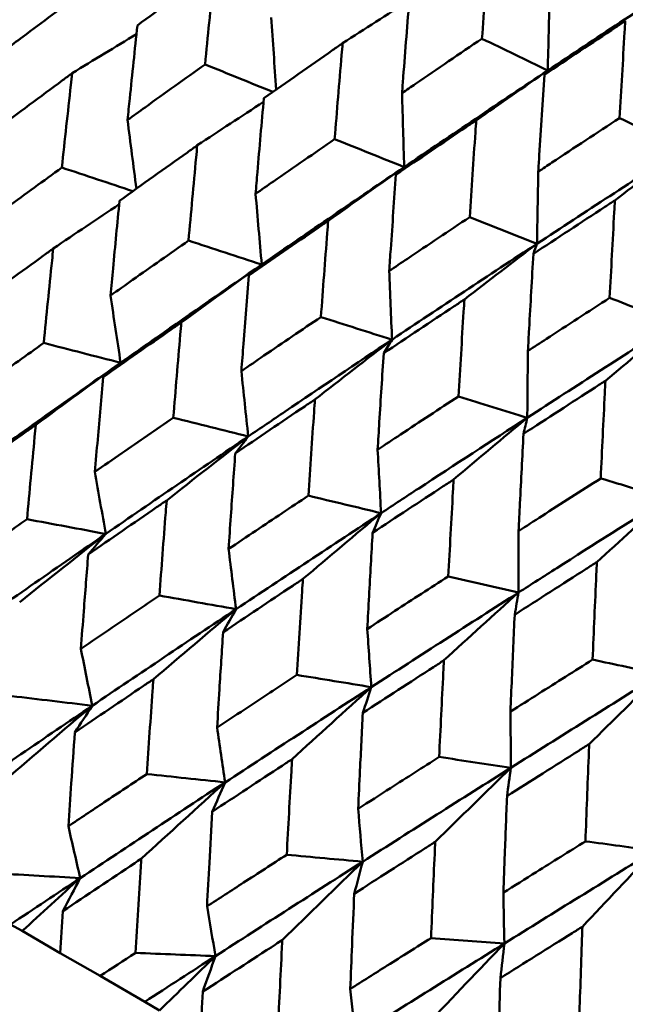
# Model space of a CAD drawing. Header units: millimetres. Extents: x 626 to 2725, y 57 to 2097.
# Tile 114 of 133: x 963.05 to 967.21, y 270.15 to 276.92. Entities that reach past the tile are written whole.
import ezdxf

# ---------------------------------------------------------------- set-up
doc = ezdxf.new("R2010")
doc.units = ezdxf.units.MM
doc.header["$LTSCALE"] = 10
doc.layers.add('Widoczne (ISO)', color=7, linetype='Continuous', lineweight=50)

msp = doc.modelspace()

# ---------------------------------------------------------------- linework, layer by layer
at = {"layer": 'Widoczne (ISO)'}
for p, q in [((963.0623, 270.6523), (962.9835, 270.6979)), ((963.325, 270.5007), (963.0623, 270.6523)), ((963.325, 270.5007), (963.5987, 270.3427)), ((963.9059, 270.1653), (963.5987, 270.3427)), ((964.0079, 270.1064), (963.9059, 270.1653))]:
    msp.add_line(p, q, dxfattribs=at)
msp.add_circle((990.3219, 297.6753), 50, dxfattribs=at)
for points, knots in [([(966.224, 276.7914), (966.2381, 276.9868), (966.2524, 277.182), (966.269, 277.4027), (966.2709, 277.4284), (966.2729, 277.4541)], [0.00523804, 0.00523804, 0.00523804, 0.00523804, 0.06606705, 0.06606705, 0.07409033, 0.07409033, 0.07409033, 0.07409033]), ([(964.3854, 277.2683), (964.3637, 277.2526), (964.342, 277.2369), (964.1648, 277.1087), (964.0097, 276.996), (963.855, 276.883)], [0.06241522, 0.06241522, 0.06241522, 0.06241522, 0.0708546, 0.0708546, 0.13127416, 0.13127416, 0.13127416, 0.13127416]), ([(964.3201, 276.6145), (964.3388, 276.8059), (964.3579, 276.9971), (964.38, 277.2148), (964.3827, 277.2415), (964.3854, 277.2683)], [0.01044349, 0.01044349, 0.01044349, 0.01044349, 0.07085106, 0.07085106, 0.07930241, 0.07930241, 0.07930241, 0.07930241]), ([(962.9488, 276.7162), (962.9881, 276.7456), (963.0273, 276.775), (963.2007, 276.9049), (963.3352, 277.0052), (963.4701, 277.1052)], [0.04598621, 0.04598621, 0.04598621, 0.04598621, 0.06155279, 0.06155279, 0.11473062, 0.11473062, 0.11473062, 0.11473062]), ([(965.726, 277.0789), (965.7114, 276.8958), (965.697, 276.7124), (965.6802, 276.4919), (965.6773, 276.4548), (965.6745, 276.4178)], [0.00418374, 0.00418374, 0.00418374, 0.00418374, 0.06147247, 0.06147247, 0.07302352, 0.07302352, 0.07302352, 0.07302352]), ([(963.855, 276.883), (963.8371, 276.7154), (963.8196, 276.5477), (963.7973, 276.3306), (963.7922, 276.2814), (963.7872, 276.2321)], [0.00838421, 0.00838421, 0.00838421, 0.00838421, 0.06155515, 0.06155515, 0.07712864, 0.07712864, 0.07712864, 0.07712864]), ([(967.2094, 276.9134), (967.1878, 276.8991), (967.1662, 276.8848), (966.9803, 276.7618), (966.8165, 276.6529), (966.653, 276.5437)], [0.05804162, 0.05804162, 0.05804162, 0.05804162, 0.06605559, 0.06605559, 0.12689392, 0.12689392, 0.12689392, 0.12689392]), ([(967.1699, 276.2453), (967.1813, 276.4422), (967.1929, 276.639), (967.2063, 276.8616), (967.2079, 276.8875), (967.2094, 276.9134)], [0.00523804, 0.00523804, 0.00523804, 0.00523804, 0.06606705, 0.06606705, 0.07409033, 0.07409033, 0.07409033, 0.07409033]), ([(965.2657, 276.76), (965.2436, 276.7446), (965.2214, 276.7291), (965.0405, 276.6031), (964.8822, 276.4922), (964.7243, 276.3811)], [0.06241522, 0.06241522, 0.06241522, 0.06241522, 0.0708546, 0.0708546, 0.13127416, 0.13127416, 0.13127416, 0.13127416]), ([(965.2111, 276.1), (965.2268, 276.2933), (965.2427, 276.4863), (965.2612, 276.7061), (965.2635, 276.7331), (965.2657, 276.76)], [0.01044349, 0.01044349, 0.01044349, 0.01044349, 0.07085106, 0.07085106, 0.07930241, 0.07930241, 0.07930241, 0.07930241]), ([(965.6745, 276.4178), (965.7052, 276.4387), (965.7358, 276.4597), (965.9187, 276.5844), (966.0712, 276.688), (966.224, 276.7914)], [0.04993807, 0.04993807, 0.04993807, 0.04993807, 0.0614821, 0.0614821, 0.11877783, 0.11877783, 0.11877783, 0.11877783]), ([(963.7872, 276.2321), (963.8273, 276.2611), (963.8675, 276.29), (964.0448, 276.4176), (964.1823, 276.5161), (964.3201, 276.6145)], [0.04598621, 0.04598621, 0.04598621, 0.04598621, 0.06155279, 0.06155279, 0.11473062, 0.11473062, 0.11473062, 0.11473062]), ([(963.407, 276.5542), (963.3848, 276.5378), (963.3626, 276.5214), (963.1877, 276.3922), (963.0354, 276.2792), (962.8836, 276.1659)], [0.06686277, 0.06686277, 0.06686277, 0.06686277, 0.07557848, 0.07557848, 0.13558897, 0.13558897, 0.13558897, 0.13558897]), ([(963.3356, 275.9049), (963.3559, 276.0941), (963.3766, 276.2831), (963.4008, 276.4993), (963.4039, 276.5267), (963.407, 276.5542)], [0.01556037, 0.01556037, 0.01556037, 0.01556037, 0.07555527, 0.07555527, 0.08428623, 0.08428623, 0.08428623, 0.08428623]), ([(966.653, 276.5437), (966.6411, 276.359), (966.6294, 276.1741), (966.6157, 275.9517), (966.6134, 275.9144), (966.6111, 275.8771)], [0.00418374, 0.00418374, 0.00418374, 0.00418374, 0.06147247, 0.06147247, 0.07302352, 0.07302352, 0.07302352, 0.07302352]), ([(964.7243, 276.3811), (964.7093, 276.2119), (964.6946, 276.0425), (964.6759, 275.8233), (964.6717, 275.7736), (964.6675, 275.7239)], [0.00838421, 0.00838421, 0.00838421, 0.00838421, 0.06155515, 0.06155515, 0.07712864, 0.07712864, 0.07712864, 0.07712864]), ([(966.1845, 276.2296), (966.1619, 276.2144), (966.1393, 276.1992), (965.9551, 276.075), (965.7938, 275.9659), (965.6329, 275.8565)], [0.06241522, 0.06241522, 0.06241522, 0.06241522, 0.0708546, 0.0708546, 0.13127416, 0.13127416, 0.13127416, 0.13127416]), ([(966.1396, 275.564), (966.1524, 275.7588), (966.1655, 275.9535), (966.1807, 276.1752), (966.1826, 276.2024), (966.1845, 276.2296)], [0.01044349, 0.01044349, 0.01044349, 0.01044349, 0.07085106, 0.07085106, 0.07930241, 0.07930241, 0.07930241, 0.07930241]), ([(966.6111, 275.8771), (966.6423, 275.8977), (966.6735, 275.9183), (966.8594, 276.0412), (967.0145, 276.1433), (967.1699, 276.2453)], [0.04993807, 0.04993807, 0.04993807, 0.04993807, 0.0614821, 0.0614821, 0.11877783, 0.11877783, 0.11877783, 0.11877783]), ([(964.2667, 276.0578), (964.2441, 276.0417), (964.2214, 276.0256), (964.0427, 275.8986), (963.8871, 275.7874), (963.7319, 275.6761)], [0.06686277, 0.06686277, 0.06686277, 0.06686277, 0.07557848, 0.07557848, 0.13558897, 0.13558897, 0.13558897, 0.13558897]), ([(964.2065, 275.4021), (964.2236, 275.5931), (964.2411, 275.784), (964.2615, 276.0023), (964.2641, 276.0301), (964.2667, 276.0578)], [0.01556037, 0.01556037, 0.01556037, 0.01556037, 0.07555527, 0.07555527, 0.08428623, 0.08428623, 0.08428623, 0.08428623]), ([(964.6675, 275.7239), (964.7085, 275.7523), (964.7494, 275.7808), (964.9304, 275.9063), (965.0706, 276.0033), (965.2111, 276.1)], [0.04598621, 0.04598621, 0.04598621, 0.04598621, 0.06155279, 0.06155279, 0.11473062, 0.11473062, 0.11473062, 0.11473062]), ([(962.8102, 275.5206), (962.8599, 275.5571), (962.9096, 275.5936), (963.0845, 275.7219), (963.2099, 275.8135), (963.3356, 275.9049)], [0.04208868, 0.04208868, 0.04208868, 0.04208868, 0.06158988, 0.06158988, 0.11059803, 0.11059803, 0.11059803, 0.11059803]), ([(965.6329, 275.8565), (965.6206, 275.6858), (965.6085, 275.5149), (965.5931, 275.2937), (965.5897, 275.2436), (965.5862, 275.1935)], [0.00838421, 0.00838421, 0.00838421, 0.00838421, 0.06155515, 0.06155515, 0.07712864, 0.07712864, 0.07712864, 0.07712864]), ([(963.7319, 275.6761), (963.7168, 275.5208), (963.7019, 275.3655), (963.6815, 275.1481), (963.6757, 275.0861), (963.67, 275.0242)], [0.01259731, 0.01259731, 0.01259731, 0.01259731, 0.06159863, 0.06159863, 0.08110666, 0.08110666, 0.08110666, 0.08110666]), ([(967.138, 275.6791), (967.115, 275.6641), (967.0921, 275.6491), (966.9049, 275.5267), (966.741, 275.4191), (966.5774, 275.3112)], [0.06241522, 0.06241522, 0.06241522, 0.06241522, 0.0708546, 0.0708546, 0.13127416, 0.13127416, 0.13127416, 0.13127416]), ([(967.1019, 275.0084), (967.1122, 275.2047), (967.1227, 275.4009), (967.1349, 275.6243), (967.1364, 275.6517), (967.138, 275.6791)], [0.01044349, 0.01044349, 0.01044349, 0.01044349, 0.07085106, 0.07085106, 0.07930241, 0.07930241, 0.07930241, 0.07930241]), ([(965.1667, 275.5382), (965.1436, 275.5224), (965.1205, 275.5065), (964.9384, 275.3815), (964.7797, 275.2721), (964.6214, 275.1625)], [0.06686277, 0.06686277, 0.06686277, 0.06686277, 0.07557848, 0.07557848, 0.13558897, 0.13558897, 0.13558897, 0.13558897]), ([(965.1167, 274.8766), (965.1309, 275.0693), (965.1454, 275.2619), (965.1624, 275.4822), (965.1645, 275.5102), (965.1667, 275.5382)], [0.01556037, 0.01556037, 0.01556037, 0.01556037, 0.07555527, 0.07555527, 0.08428623, 0.08428623, 0.08428623, 0.08428623]), ([(965.5862, 275.1935), (965.6279, 275.2215), (965.6696, 275.2495), (965.8538, 275.3731), (965.9966, 275.4686), (966.1396, 275.564)], [0.04598621, 0.04598621, 0.04598621, 0.04598621, 0.06155279, 0.06155279, 0.11473062, 0.11473062, 0.11473062, 0.11473062]), ([(963.67, 275.0242), (963.7207, 275.0601), (963.7716, 275.096), (963.9502, 275.2221), (964.0782, 275.3121), (964.2065, 275.4021)], [0.04208868, 0.04208868, 0.04208868, 0.04208868, 0.06158988, 0.06158988, 0.11059803, 0.11059803, 0.11059803, 0.11059803]), ([(963.2768, 275.3479), (963.2541, 275.3315), (963.2314, 275.3151), (963.0554, 275.1875), (962.9024, 275.076), (962.7497, 274.9642)], [0.07138254, 0.07138254, 0.07138254, 0.07138254, 0.08018544, 0.08018544, 0.13983561, 0.13983561, 0.13983561, 0.13983561]), ([(963.211, 274.6979), (963.2297, 274.8869), (963.2487, 275.0757), (963.271, 275.2922), (963.2739, 275.3201), (963.2768, 275.3479)], [0.02053386, 0.02053386, 0.02053386, 0.02053386, 0.08016461, 0.08016461, 0.08898694, 0.08898694, 0.08898694, 0.08898694]), ([(966.5774, 275.3112), (966.5674, 275.1391), (966.5576, 274.9669), (966.5453, 274.744), (966.5425, 274.6935), (966.5398, 274.643)], [0.00838421, 0.00838421, 0.00838421, 0.00838421, 0.06155515, 0.06155515, 0.07712864, 0.07712864, 0.07712864, 0.07712864]), ([(964.71, 275.2378), (964.4687, 275.0711), (964.2282, 274.9039), (963.9056, 274.6781), (963.8226, 274.6198), (963.7396, 274.5615)], [0.3692784, 0.3692784, 0.3692784, 0.3692784, 0.4608442, 0.4608442, 0.492629, 0.492629, 0.492629, 0.492629]), ([(964.6214, 275.1625), (964.6088, 275.0058), (964.5964, 274.849), (964.5795, 274.6296), (964.5747, 274.5671), (964.5699, 274.5046)], [0.01259731, 0.01259731, 0.01259731, 0.01259731, 0.06159863, 0.06159863, 0.08110666, 0.08110666, 0.08110666, 0.08110666]), ([(966.1033, 274.9975), (966.0798, 274.9819), (966.0563, 274.9662), (965.871, 274.843), (965.7095, 274.7353), (965.5484, 274.6273)], [0.06686277, 0.06686277, 0.06686277, 0.06686277, 0.07557848, 0.07557848, 0.13558897, 0.13558897, 0.13558897, 0.13558897]), ([(966.0625, 274.3305), (966.074, 274.5248), (966.0859, 274.7189), (966.0997, 274.941), (966.1015, 274.9693), (966.1033, 274.9975)], [0.01556037, 0.01556037, 0.01556037, 0.01556037, 0.07555527, 0.07555527, 0.08428623, 0.08428623, 0.08428623, 0.08428623]), ([(966.5398, 274.643), (966.5821, 274.6706), (966.6245, 274.6982), (966.8116, 274.8202), (966.9567, 274.9143), (967.1019, 275.0084)], [0.04598621, 0.04598621, 0.04598621, 0.04598621, 0.06155279, 0.06155279, 0.11473062, 0.11473062, 0.11473062, 0.11473062]), ([(964.157, 274.8397), (964.1339, 274.8236), (964.1108, 274.8074), (963.9312, 274.6818), (963.775, 274.5722), (963.6191, 274.4623)], [0.07138254, 0.07138254, 0.07138254, 0.07138254, 0.08018544, 0.08018544, 0.13983561, 0.13983561, 0.13983561, 0.13983561]), ([(964.1019, 274.1835), (964.1175, 274.3743), (964.1335, 274.5649), (964.1522, 274.7834), (964.1546, 274.8116), (964.157, 274.8397)], [0.02053386, 0.02053386, 0.02053386, 0.02053386, 0.08016461, 0.08016461, 0.08898694, 0.08898694, 0.08898694, 0.08898694]), ([(964.5699, 274.5046), (964.6217, 274.5399), (964.6735, 274.5753), (964.8555, 274.6994), (964.986, 274.788), (965.1167, 274.8766)], [0.04208868, 0.04208868, 0.04208868, 0.04208868, 0.06158988, 0.06158988, 0.11059803, 0.11059803, 0.11059803, 0.11059803]), ([(962.6828, 274.3191), (962.743, 274.3625), (962.8032, 274.4058), (962.9791, 274.5322), (963.0949, 274.6151), (963.211, 274.6979)], [0.03825175, 0.03825175, 0.03825175, 0.03825175, 0.06160817, 0.06160817, 0.10638617, 0.10638617, 0.10638617, 0.10638617]), ([(965.6058, 274.7206), (965.3601, 274.5564), (965.1152, 274.3918), (964.7864, 274.1696), (964.7018, 274.1122), (964.6172, 274.0548)], [0.3692784, 0.3692784, 0.3692784, 0.3692784, 0.4608442, 0.4608442, 0.492629, 0.492629, 0.492629, 0.492629]), ([(965.5484, 274.6273), (965.5381, 274.4693), (965.5281, 274.3111), (965.5143, 274.0899), (965.5104, 274.0269), (965.5065, 273.9638)], [0.01259731, 0.01259731, 0.01259731, 0.01259731, 0.06159863, 0.06159863, 0.08110666, 0.08110666, 0.08110666, 0.08110666]), ([(963.6191, 274.4623), (963.6065, 274.3198), (963.5941, 274.1772), (963.5756, 273.9599), (963.5693, 273.8854), (963.5631, 273.8109)], [0.01681985, 0.01681985, 0.01681985, 0.01681985, 0.06159108, 0.06159108, 0.08495433, 0.08495433, 0.08495433, 0.08495433]), ([(967.0728, 274.4377), (967.0489, 274.4223), (967.0251, 274.4069), (966.837, 274.2853), (966.6731, 274.179), (966.5094, 274.0725)], [0.06686277, 0.06686277, 0.06686277, 0.06686277, 0.07557848, 0.07557848, 0.13558897, 0.13558897, 0.13558897, 0.13558897]), ([(967.0402, 273.766), (967.0494, 273.9616), (967.0589, 274.1571), (967.0699, 274.3809), (967.0714, 274.4093), (967.0728, 274.4377)], [0.01556037, 0.01556037, 0.01556037, 0.01556037, 0.07555527, 0.07555527, 0.08428623, 0.08428623, 0.08428623, 0.08428623]), ([(965.0758, 274.3093), (965.0522, 274.2934), (965.0287, 274.2775), (964.8457, 274.1538), (964.6866, 274.0458), (964.5279, 273.9376)], [0.07138254, 0.07138254, 0.07138254, 0.07138254, 0.08018544, 0.08018544, 0.13983561, 0.13983561, 0.13983561, 0.13983561]), ([(965.0303, 273.6475), (965.0432, 273.8399), (965.0563, 274.0321), (965.0718, 274.2525), (965.0738, 274.2809), (965.0758, 274.3093)], [0.02053386, 0.02053386, 0.02053386, 0.02053386, 0.08016461, 0.08016461, 0.08898694, 0.08898694, 0.08898694, 0.08898694]), ([(965.5065, 273.9638), (965.5591, 273.9987), (965.6118, 274.0335), (965.797, 274.1558), (965.9296, 274.2432), (966.0625, 274.3305)], [0.04208868, 0.04208868, 0.04208868, 0.04208868, 0.06158988, 0.06158988, 0.11059803, 0.11059803, 0.11059803, 0.11059803]), ([(963.5631, 273.8109), (963.6245, 273.8536), (963.6859, 273.8962), (963.8654, 274.0205), (963.9836, 274.1021), (964.1019, 274.1835)], [0.03825175, 0.03825175, 0.03825175, 0.03825175, 0.06160817, 0.06160817, 0.10638617, 0.10638617, 0.10638617, 0.10638617]), ([(966.5356, 274.1838), (966.2859, 274.0219), (966.037, 273.8596), (965.7027, 273.6406), (965.6166, 273.5841), (965.5306, 273.5275)], [0.3692784, 0.3692784, 0.3692784, 0.3692784, 0.4608442, 0.4608442, 0.492629, 0.492629, 0.492629, 0.492629]), ([(963.1564, 274.1346), (963.1338, 274.1186), (963.1113, 274.1025), (962.9345, 273.9766), (962.7806, 273.8665), (962.6271, 273.7563)], [0.07597559, 0.07597559, 0.07597559, 0.07597559, 0.08464777, 0.08464777, 0.14401425, 0.14401425, 0.14401425, 0.14401425]), ([(963.0963, 273.4854), (963.1133, 273.6744), (963.1308, 273.8631), (963.1511, 274.0793), (963.1538, 274.107), (963.1564, 274.1346)], [0.02530969, 0.02530969, 0.02530969, 0.02530969, 0.08465152, 0.08465152, 0.09334823, 0.09334823, 0.09334823, 0.09334823]), ([(966.5094, 274.0725), (966.5012, 273.9133), (966.4932, 273.7539), (966.4822, 273.5311), (966.4791, 273.4676), (966.476, 273.4041)], [0.01259731, 0.01259731, 0.01259731, 0.01259731, 0.06159863, 0.06159863, 0.08110666, 0.08110666, 0.08110666, 0.08110666]), ([(964.5279, 273.9376), (964.5175, 273.7938), (964.5073, 273.65), (964.4921, 273.4308), (964.4869, 273.3557), (964.4818, 273.2805)], [0.01681985, 0.01681985, 0.01681985, 0.01681985, 0.06159108, 0.06159108, 0.08495433, 0.08495433, 0.08495433, 0.08495433]), ([(966.0293, 273.7588), (966.0053, 273.7431), (965.9814, 273.7274), (965.7955, 273.6054), (965.6338, 273.4989), (965.4724, 273.3923)], [0.07138254, 0.07138254, 0.07138254, 0.07138254, 0.08018544, 0.08018544, 0.13983561, 0.13983561, 0.13983561, 0.13983561]), ([(965.9925, 273.092), (966.0029, 273.2858), (966.0135, 273.4794), (966.026, 273.7015), (966.0276, 273.7302), (966.0293, 273.7588)], [0.02053386, 0.02053386, 0.02053386, 0.02053386, 0.08016461, 0.08016461, 0.08898694, 0.08898694, 0.08898694, 0.08898694]), ([(966.476, 273.4041), (966.5294, 273.4385), (966.5829, 273.4729), (966.7708, 273.5936), (966.9054, 273.6798), (967.0402, 273.766)], [0.04208868, 0.04208868, 0.04208868, 0.04208868, 0.06158988, 0.06158988, 0.11059803, 0.11059803, 0.11059803, 0.11059803]), ([(964.0563, 273.615), (964.0333, 273.5992), (964.0104, 273.5834), (963.8301, 273.4595), (963.6732, 273.3512), (963.5167, 273.2427)], [0.07597559, 0.07597559, 0.07597559, 0.07597559, 0.08464777, 0.08464777, 0.14401425, 0.14401425, 0.14401425, 0.14401425]), ([(964.0063, 272.96), (964.0205, 273.1506), (964.035, 273.3411), (964.052, 273.5592), (964.0541, 273.5871), (964.0563, 273.615)], [0.02530969, 0.02530969, 0.02530969, 0.02530969, 0.08465152, 0.08465152, 0.09334823, 0.09334823, 0.09334823, 0.09334823]), ([(964.4818, 273.2805), (964.5443, 273.3225), (964.6069, 273.3645), (964.7896, 273.4869), (964.9099, 273.5673), (965.0303, 273.6475)], [0.03825175, 0.03825175, 0.03825175, 0.03825175, 0.06160817, 0.06160817, 0.10638617, 0.10638617, 0.10638617, 0.10638617]), ([(967.4957, 273.6295), (967.2425, 273.4696), (966.9899, 273.3095), (966.6507, 273.0932), (966.5633, 273.0375), (966.476, 272.9817)], [0.3692784, 0.3692784, 0.3692784, 0.3692784, 0.4608442, 0.4608442, 0.492629, 0.492629, 0.492629, 0.492629]), ([(962.5665, 273.1129), (962.6371, 273.1627), (962.7077, 273.2125), (962.8842, 273.3367), (962.9902, 273.4111), (963.0963, 273.4854)], [0.03448054, 0.03448054, 0.03448054, 0.03448054, 0.06157222, 0.06157222, 0.10209717, 0.10209717, 0.10209717, 0.10209717]), ([(965.4724, 273.3923), (965.464, 273.2474), (965.4558, 273.1023), (965.4435, 272.8815), (965.4394, 272.8057), (965.4353, 272.73)], [0.01681985, 0.01681985, 0.01681985, 0.01681985, 0.06159108, 0.06159108, 0.08495433, 0.08495433, 0.08495433, 0.08495433]), ([(963.5167, 273.2427), (963.5063, 273.1131), (963.4962, 272.9835), (963.4796, 272.767), (963.473, 272.6802), (963.4665, 272.5933)], [0.02104899, 0.02104899, 0.02104899, 0.02104899, 0.0615671, 0.0615671, 0.08866561, 0.08866561, 0.08866561, 0.08866561]), ([(967.0138, 273.1904), (966.9896, 273.1749), (966.9653, 273.1594), (966.7768, 273.0389), (966.6128, 272.9337), (966.449, 272.8284)], [0.07138254, 0.07138254, 0.07138254, 0.07138254, 0.08018544, 0.08018544, 0.13983561, 0.13983561, 0.13983561, 0.13983561]), ([(966.9847, 272.5191), (966.9929, 272.7142), (967.0013, 272.9091), (967.0112, 273.1327), (967.0125, 273.1615), (967.0138, 273.1904)], [0.02053386, 0.02053386, 0.02053386, 0.02053386, 0.08016461, 0.08016461, 0.08898694, 0.08898694, 0.08898694, 0.08898694]), ([(964.9929, 273.0743), (964.9695, 273.0587), (964.9462, 273.0432), (964.7628, 272.921), (964.6032, 272.8143), (964.4438, 272.7074)], [0.07597559, 0.07597559, 0.07597559, 0.07597559, 0.08464777, 0.08464777, 0.14401425, 0.14401425, 0.14401425, 0.14401425]), ([(964.952, 272.4139), (964.9636, 272.6061), (964.9754, 272.7981), (964.9893, 273.0181), (964.9911, 273.0462), (964.9929, 273.0743)], [0.02530969, 0.02530969, 0.02530969, 0.02530969, 0.08465152, 0.08465152, 0.09334823, 0.09334823, 0.09334823, 0.09334823]), ([(965.4353, 272.73), (965.4988, 272.7714), (965.5624, 272.8128), (965.7481, 272.9335), (965.8702, 273.0128), (965.9925, 273.092)], [0.03825175, 0.03825175, 0.03825175, 0.03825175, 0.06160817, 0.06160817, 0.10638617, 0.10638617, 0.10638617, 0.10638617]), ([(963.4665, 272.5933), (963.5384, 272.6424), (963.6104, 272.6914), (963.7903, 272.8136), (963.8982, 272.8868), (964.0063, 272.96)], [0.03448054, 0.03448054, 0.03448054, 0.03448054, 0.06157222, 0.06157222, 0.10209717, 0.10209717, 0.10209717, 0.10209717]), ([(966.449, 272.8284), (966.4424, 272.6825), (966.4359, 272.5365), (966.4263, 272.3141), (966.423, 272.2378), (966.4198, 272.1615)], [0.01681985, 0.01681985, 0.01681985, 0.01681985, 0.06159108, 0.06159108, 0.08495433, 0.08495433, 0.08495433, 0.08495433]), ([(964.4438, 272.7074), (964.4354, 272.5767), (964.4272, 272.446), (964.4137, 272.2277), (964.4083, 272.1402), (964.403, 272.0526)], [0.02104899, 0.02104899, 0.02104899, 0.02104899, 0.0615671, 0.0615671, 0.08866561, 0.08866561, 0.08866561, 0.08866561]), ([(965.9624, 272.5145), (965.9387, 272.4992), (965.915, 272.4838), (965.7289, 272.3633), (965.5668, 272.258), (965.4049, 272.1525)], [0.07597559, 0.07597559, 0.07597559, 0.07597559, 0.08464777, 0.08464777, 0.14401425, 0.14401425, 0.14401425, 0.14401425]), ([(965.9297, 271.8495), (965.9389, 272.043), (965.9484, 272.2364), (965.9595, 272.4579), (965.961, 272.4862), (965.9624, 272.5145)], [0.02530969, 0.02530969, 0.02530969, 0.02530969, 0.08465152, 0.08465152, 0.09334823, 0.09334823, 0.09334823, 0.09334823]), ([(966.4198, 272.1615), (966.4843, 272.2025), (966.5487, 272.2434), (966.737, 272.3626), (966.8608, 272.4409), (966.9847, 272.5191)], [0.03825175, 0.03825175, 0.03825175, 0.03825175, 0.06160817, 0.06160817, 0.10638617, 0.10638617, 0.10638617, 0.10638617]), ([(964.403, 272.0526), (964.4762, 272.1009), (964.5494, 272.1492), (964.7324, 272.2697), (964.8421, 272.3419), (964.952, 272.4139)], [0.03448054, 0.03448054, 0.03448054, 0.03448054, 0.06157222, 0.06157222, 0.10209717, 0.10209717, 0.10209717, 0.10209717]), ([(963.9646, 272.3846), (963.9423, 272.3696), (963.92, 272.3545), (963.7397, 272.2325), (963.5819, 272.1254), (963.4245, 272.0182)], [0.0806421, 0.0806421, 0.0806421, 0.0806421, 0.08897282, 0.08897282, 0.14811965, 0.14811965, 0.14811965, 0.14811965]), ([(963.9196, 271.7323), (963.9324, 271.923), (963.9455, 272.1135), (963.9608, 272.3308), (963.9627, 272.3577), (963.9646, 272.3846)], [0.02983351, 0.02983351, 0.02983351, 0.02983351, 0.0889495, 0.0889495, 0.09731113, 0.09731113, 0.09731113, 0.09731113]), ([(965.4049, 272.1525), (965.3982, 272.0208), (965.3917, 271.8891), (965.3809, 271.6692), (965.3767, 271.581), (965.3725, 271.4928)], [0.02104899, 0.02104899, 0.02104899, 0.02104899, 0.0615671, 0.0615671, 0.08866561, 0.08866561, 0.08866561, 0.08866561]), ([(963.4245, 272.0182), (963.4163, 271.9019), (963.4082, 271.7855), (963.3934, 271.5702), (963.3868, 271.4714), (963.3802, 271.3725)], [0.02528165, 0.02528165, 0.02528165, 0.02528165, 0.06150593, 0.06150593, 0.09223152, 0.09223152, 0.09223152, 0.09223152]), ([(966.961, 271.938), (966.937, 271.9228), (966.9129, 271.9076), (966.7244, 271.7885), (966.5602, 271.6844), (966.3962, 271.5802)], [0.07597559, 0.07597559, 0.07597559, 0.07597559, 0.08464777, 0.08464777, 0.14401425, 0.14401425, 0.14401425, 0.14401425]), ([(966.9354, 271.2689), (966.9426, 271.4635), (966.95, 271.6581), (966.9588, 271.881), (966.9599, 271.9095), (966.961, 271.938)], [0.02530969, 0.02530969, 0.02530969, 0.02530969, 0.08465152, 0.08465152, 0.09334823, 0.09334823, 0.09334823, 0.09334823]), ([(965.3725, 271.4928), (965.4468, 271.5405), (965.5212, 271.5882), (965.7068, 271.7071), (965.8182, 271.7783), (965.9297, 271.8495)], [0.03448054, 0.03448054, 0.03448054, 0.03448054, 0.06157222, 0.06157222, 0.10209717, 0.10209717, 0.10209717, 0.10209717]), ([(964.9181, 271.8341), (964.8954, 271.8193), (964.8728, 271.8044), (964.6896, 271.6841), (964.5292, 271.5785), (964.3692, 271.4728)], [0.0806421, 0.0806421, 0.0806421, 0.0806421, 0.08897282, 0.08897282, 0.14811965, 0.14811965, 0.14811965, 0.14811965]), ([(964.8817, 271.1768), (964.892, 271.369), (964.9026, 271.5609), (964.915, 271.7799), (964.9165, 271.807), (964.9181, 271.8341)], [0.02983351, 0.02983351, 0.02983351, 0.02983351, 0.0889495, 0.0889495, 0.09731113, 0.09731113, 0.09731113, 0.09731113]), ([(963.3802, 271.3725), (963.4625, 271.4276), (963.545, 271.4827), (963.7247, 271.6026), (963.8221, 271.6675), (963.9196, 271.7323)], [0.03078053, 0.03078053, 0.03078053, 0.03078053, 0.06149921, 0.06149921, 0.09773041, 0.09773041, 0.09773041, 0.09773041]), ([(966.3962, 271.5802), (966.391, 271.4477), (966.3859, 271.3151), (966.3776, 271.0938), (966.3743, 271.0051), (966.3711, 270.9163)], [0.02104899, 0.02104899, 0.02104899, 0.02104899, 0.0615671, 0.0615671, 0.08866561, 0.08866561, 0.08866561, 0.08866561]), ([(964.3692, 271.4728), (964.3626, 271.3555), (964.3561, 271.2382), (964.3443, 271.0213), (964.3389, 270.9216), (964.3337, 270.822)], [0.02528165, 0.02528165, 0.02528165, 0.02528165, 0.06150593, 0.06150593, 0.09223152, 0.09223152, 0.09223152, 0.09223152]), ([(965.9026, 271.2657), (965.8797, 271.251), (965.8567, 271.2364), (965.6709, 271.1176), (965.5083, 271.0133), (965.3459, 270.9089)], [0.0806421, 0.0806421, 0.0806421, 0.0806421, 0.08897282, 0.08897282, 0.14811965, 0.14811965, 0.14811965, 0.14811965]), ([(965.8738, 270.6041), (965.882, 270.7974), (965.8903, 270.9907), (965.9002, 271.2111), (965.9014, 271.2384), (965.9026, 271.2657)], [0.02983351, 0.02983351, 0.02983351, 0.02983351, 0.0889495, 0.0889495, 0.09731113, 0.09731113, 0.09731113, 0.09731113]), ([(966.3711, 270.9163), (966.4464, 270.9634), (966.5217, 271.0106), (966.7097, 271.1281), (966.8225, 271.1985), (966.9354, 271.2689)], [0.03448054, 0.03448054, 0.03448054, 0.03448054, 0.06157222, 0.06157222, 0.10209717, 0.10209717, 0.10209717, 0.10209717]), ([(964.3337, 270.822), (964.4174, 270.8763), (964.5011, 270.9306), (964.6838, 271.0489), (964.7827, 271.1129), (964.8817, 271.1768)], [0.03078053, 0.03078053, 0.03078053, 0.03078053, 0.06149921, 0.06149921, 0.09773041, 0.09773041, 0.09773041, 0.09773041]), ([(963.8817, 271.1496), (963.8666, 271.1396), (963.8515, 271.1295), (963.6716, 271.0098), (963.507, 270.8999), (963.3427, 270.7898)], [0.0853813, 0.0853813, 0.0853813, 0.0853813, 0.09097809, 0.09097809, 0.15214536, 0.15214536, 0.15214536, 0.15214536]), ([(963.8419, 270.5017), (963.8537, 270.6996), (963.8658, 270.8974), (963.8794, 271.1132), (963.8805, 271.1314), (963.8817, 271.1496)], [0.0297954, 0.0297954, 0.0297954, 0.0297954, 0.09092493, 0.09092493, 0.09655955, 0.09655955, 0.09655955, 0.09655955]), ([(965.3459, 270.9089), (965.3407, 270.7908), (965.3356, 270.6726), (965.3264, 270.4542), (965.3223, 270.3539), (965.3183, 270.2536)], [0.02528165, 0.02528165, 0.02528165, 0.02528165, 0.06150593, 0.06150593, 0.09223152, 0.09223152, 0.09223152, 0.09223152]), ([(963.3427, 270.7898), (963.3427, 270.7892), (963.3427, 270.7887), (963.3367, 270.6923), (963.3308, 270.5965), (963.325, 270.5007)], [0.02951568, 0.02951568, 0.02951568, 0.02951568, 0.02969929, 0.02969929, 0.05939589, 0.05939589, 0.05939589, 0.05939589]), ([(966.9143, 270.6816), (966.8911, 270.6671), (966.8679, 270.6526), (966.6798, 270.5351), (966.5152, 270.4319), (966.3508, 270.3287)], [0.0806421, 0.0806421, 0.0806421, 0.0806421, 0.08897282, 0.08897282, 0.14811965, 0.14811965, 0.14811965, 0.14811965]), ([(966.892, 270.0162), (966.8983, 270.2106), (966.9048, 270.405), (966.9124, 270.6267), (966.9133, 270.6541), (966.9143, 270.6816)], [0.02983351, 0.02983351, 0.02983351, 0.02983351, 0.0889495, 0.0889495, 0.09731113, 0.09731113, 0.09731113, 0.09731113]), ([(964.8512, 270.5899), (964.8359, 270.5799), (964.8206, 270.57), (964.6379, 270.4519), (964.4708, 270.3434), (964.304, 270.2349)], [0.0853813, 0.0853813, 0.0853813, 0.0853813, 0.09097809, 0.09097809, 0.15214536, 0.15214536, 0.15214536, 0.15214536]), ([(964.8194, 269.9373), (964.8287, 270.1366), (964.8384, 270.3358), (964.8493, 270.5532), (964.8503, 270.5715), (964.8512, 270.5899)], [0.0297954, 0.0297954, 0.0297954, 0.0297954, 0.09092493, 0.09092493, 0.09655955, 0.09655955, 0.09655955, 0.09655955]), ([(965.3183, 270.2536), (965.4031, 270.3072), (965.488, 270.3609), (965.6732, 270.4777), (965.7735, 270.5409), (965.8738, 270.6041)], [0.03078053, 0.03078053, 0.03078053, 0.03078053, 0.06149921, 0.06149921, 0.09773041, 0.09773041, 0.09773041, 0.09773041]), ([(963.5987, 270.3427), (963.6792, 270.3954), (963.7597, 270.448), (963.8409, 270.501), (963.8414, 270.5013), (963.8419, 270.5017)], [0, 0, 0, 0, 0.02969567, 0.02969567, 0.02988021, 0.02988021, 0.02988021, 0.02988021]), ([(966.3508, 270.3287), (966.3469, 270.2099), (966.343, 270.091), (966.3361, 269.8713), (966.333, 269.7704), (966.33, 269.6695)], [0.02528165, 0.02528165, 0.02528165, 0.02528165, 0.06150593, 0.06150593, 0.09223152, 0.09223152, 0.09223152, 0.09223152]), ([(964.304, 270.2349), (964.304, 270.2343), (964.3039, 270.2337), (964.2992, 270.1366), (964.2946, 270.0401), (964.29, 269.9435)], [0.02951568, 0.02951568, 0.02951568, 0.02951568, 0.02969929, 0.02969929, 0.05939589, 0.05939589, 0.05939589, 0.05939589])]:
    msp.add_open_spline(points, degree=3, knots=knots, dxfattribs=at)
for points in [[(967.6701, 277.2296), (967.3375, 277.0116), (967.0061, 276.7925), (966.6761, 276.5723)], [(966.6901, 277.1054), (966.6852, 276.9275), (966.6805, 276.7498), (966.6761, 276.5723)], [(965.2657, 276.76), (965.4185, 276.8583), (965.5712, 276.9561), (965.724, 277.0536)], [(964.7746, 276.9374), (964.7861, 276.7719), (964.7978, 276.6064), (964.8097, 276.4412)], [(963.407, 276.5542), (963.5541, 276.6442), (963.7014, 276.734), (963.8486, 276.8233)], [(966.6761, 276.5723), (966.5254, 276.6454), (966.3747, 276.7184), (966.224, 276.7914)], [(964.7867, 276.425), (964.6311, 276.4881), (964.4756, 276.5513), (964.3201, 276.6145)], [(966.6761, 276.5723), (966.3457, 276.3519), (966.0166, 276.1306), (965.6891, 275.9082)], [(966.1845, 276.2296), (966.3483, 276.3444), (966.5122, 276.4586), (966.6761, 276.5723)], [(966.6761, 276.5723), (966.6684, 276.5628), (966.6607, 276.5533), (966.653, 276.5437)], [(965.6745, 276.4178), (965.6792, 276.2478), (965.684, 276.0779), (965.6891, 275.9082)], [(964.2667, 276.0578), (964.4185, 276.1577), (964.5703, 276.2573), (964.7221, 276.3564)], [(963.7872, 276.2321), (963.8074, 276.0744), (963.8277, 275.9169), (963.8482, 275.7594)], [(967.6058, 276.0356), (967.4605, 276.1055), (967.3152, 276.1754), (967.1699, 276.2453)], [(965.6891, 275.9082), (965.5298, 275.9722), (965.3705, 276.0361), (965.2111, 276.1)], [(967.6058, 276.0356), (967.27, 275.8183), (966.9355, 275.6001), (966.6023, 275.381)], [(967.138, 275.6791), (967.2939, 275.7984), (967.4499, 275.9173), (967.6058, 276.0356)], [(963.8245, 275.7424), (963.6615, 275.7966), (963.4985, 275.8507), (963.3356, 275.9049)], [(965.6891, 275.9082), (965.3612, 275.6857), (965.0348, 275.4622), (964.71, 275.2378)], [(965.1667, 275.5382), (965.3408, 275.6621), (965.5149, 275.7855), (965.6891, 275.9082)], [(965.6891, 275.9082), (965.6704, 275.891), (965.6517, 275.8738), (965.6329, 275.8565)], [(966.6111, 275.8771), (966.608, 275.7116), (966.605, 275.5462), (966.6023, 275.381)], [(964.6675, 275.7239), (964.6815, 275.5617), (964.6957, 275.3997), (964.71, 275.2378)], [(963.2768, 275.3479), (963.4276, 275.4497), (963.5786, 275.551), (963.7296, 275.6519)], [(966.6023, 275.381), (966.4481, 275.442), (966.2939, 275.503), (966.1396, 275.564)], [(964.71, 275.2378), (964.5422, 275.2926), (964.3743, 275.3473), (964.2065, 275.4021)], [(966.6023, 275.381), (966.2688, 275.1617), (965.9366, 274.9415), (965.6058, 274.7206)], [(966.1033, 274.9975), (966.2696, 275.1259), (966.436, 275.2537), (966.6023, 275.381)], [(966.6023, 275.381), (966.594, 275.3577), (966.5857, 275.3345), (966.5774, 275.3112)], [(964.157, 274.8397), (964.3413, 274.973), (964.5256, 275.1057), (964.71, 275.2378)], [(964.71, 275.2378), (964.6804, 275.2127), (964.6509, 275.1876), (964.6214, 275.1625)], [(965.5862, 275.1935), (965.5926, 275.0357), (965.5991, 274.8781), (965.6058, 274.7206)], [(963.67, 275.0242), (963.693, 274.8698), (963.7163, 274.7156), (963.7396, 274.5615)], [(967.5476, 274.8352), (967.3991, 274.8929), (967.2505, 274.9507), (967.1019, 275.0084)], [(965.6058, 274.7206), (965.4428, 274.7726), (965.2797, 274.8246), (965.1167, 274.8766)], [(967.5476, 274.8352), (967.209, 274.6188), (966.8717, 274.4016), (966.5356, 274.1838)], [(967.0728, 274.4377), (967.2311, 274.5708), (967.3894, 274.7033), (967.5476, 274.8352)], [(963.7396, 274.5615), (963.5634, 274.607), (963.3872, 274.6525), (963.211, 274.6979)], [(965.0758, 274.3093), (965.2524, 274.447), (965.4291, 274.5841), (965.6058, 274.7206)], [(965.6058, 274.7206), (965.5867, 274.6895), (965.5676, 274.6584), (965.5484, 274.6273)], [(966.5398, 274.643), (966.5382, 274.4898), (966.5368, 274.3367), (966.5356, 274.1838)], [(963.7396, 274.5615), (963.4178, 274.3353), (963.0975, 274.108), (962.7788, 273.8799)], [(963.1564, 274.1346), (963.3507, 274.2776), (963.5451, 274.4199), (963.7396, 274.5615)], [(963.7396, 274.5615), (963.6994, 274.5285), (963.6593, 274.4954), (963.6191, 274.4623)], [(964.5699, 274.5046), (964.5855, 274.3545), (964.6013, 274.2046), (964.6172, 274.0548)], [(966.5356, 274.1838), (966.3779, 274.2327), (966.2202, 274.2816), (966.0625, 274.3305)], [(964.6172, 274.0548), (964.4455, 274.0977), (964.2737, 274.1406), (964.1019, 274.1835)], [(966.0293, 273.7588), (966.1981, 273.9011), (966.3668, 274.0427), (966.5356, 274.1838)], [(966.5356, 274.1838), (966.5269, 274.1467), (966.5181, 274.1096), (966.5094, 274.0725)], [(964.6172, 274.0548), (964.2892, 273.8321), (963.9626, 273.6086), (963.6373, 273.3842)], [(964.0563, 273.615), (964.2432, 273.7623), (964.4302, 273.9089), (964.6172, 274.0548)], [(964.6172, 274.0548), (964.5874, 274.0158), (964.5576, 273.9767), (964.5279, 273.9376)], [(965.5065, 273.9638), (965.5144, 273.8183), (965.5224, 273.6728), (965.5306, 273.5275)], [(963.5631, 273.8109), (963.5877, 273.6685), (963.6124, 273.5263), (963.6373, 273.3842)], [(967.4957, 273.6295), (967.3439, 273.675), (967.192, 273.7205), (967.0402, 273.766)], [(965.5306, 273.5275), (965.3638, 273.5675), (965.1971, 273.6075), (965.0303, 273.6475)], [(967.0138, 273.1904), (967.1745, 273.3373), (967.3351, 273.4837), (967.4957, 273.6295)], [(963.6373, 273.3842), (963.457, 273.4179), (963.2766, 273.4517), (963.0963, 273.4854)], [(965.5306, 273.5275), (965.1969, 273.3081), (964.8645, 273.0878), (964.5333, 272.8669)], [(964.9929, 273.0743), (965.1721, 273.226), (965.3513, 273.3771), (965.5306, 273.5275)], [(965.5306, 273.5275), (965.5112, 273.4825), (965.4918, 273.4374), (965.4724, 273.3923)], [(963.6373, 273.3842), (963.3124, 273.16), (962.9888, 272.9349), (962.6669, 272.7091)], [(963.0458, 272.9151), (963.2429, 273.0722), (963.4401, 273.2286), (963.6373, 273.3842)], [(963.6373, 273.3842), (963.5971, 273.3371), (963.5568, 273.2899), (963.5167, 273.2427)], [(966.476, 273.4041), (966.4759, 273.2632), (966.4759, 273.1223), (966.476, 272.9817)], [(964.4818, 273.2805), (964.4988, 273.1425), (964.516, 273.0046), (964.5333, 272.8669)], [(966.476, 272.9817), (966.3149, 273.0184), (966.1537, 273.0552), (965.9925, 273.092)], [(964.5333, 272.8669), (964.3577, 272.8979), (964.182, 272.9289), (964.0063, 272.96)], [(966.476, 272.9817), (966.1374, 272.7651), (965.7998, 272.5479), (965.4633, 272.33)], [(965.9624, 272.5145), (966.1336, 272.6709), (966.3048, 272.8266), (966.476, 272.9817)], [(966.476, 272.9817), (966.467, 272.9306), (966.458, 272.8795), (966.449, 272.8284)], [(964.5333, 272.8669), (964.2025, 272.6461), (963.8729, 272.4245), (963.5447, 272.2023)], [(963.9646, 272.3846), (964.1541, 272.5461), (964.3437, 272.7069), (964.5333, 272.8669)], [(964.5333, 272.8669), (964.5035, 272.8137), (964.4736, 272.7606), (964.4438, 272.7074)], [(965.4353, 272.73), (965.4445, 272.5965), (965.4538, 272.4632), (965.4633, 272.33)], [(963.4665, 272.5933), (963.4924, 272.4629), (963.5185, 272.3325), (963.5447, 272.2023)], [(967.4499, 272.4194), (967.2948, 272.4527), (967.1398, 272.4859), (966.9847, 272.5191)], [(965.4633, 272.33), (965.2929, 272.358), (965.1225, 272.386), (964.952, 272.4139)], [(967.4499, 272.4194), (967.1068, 272.2054), (966.7647, 271.9908), (966.4235, 271.7756)], [(966.961, 271.938), (967.124, 272.0991), (967.287, 272.2596), (967.4499, 272.4194)], [(965.4633, 272.33), (965.1271, 272.1122), (964.7921, 271.8938), (964.4583, 271.6749)], [(964.9181, 271.8341), (965.0998, 272.0001), (965.2815, 272.1654), (965.4633, 272.33)], [(965.4633, 272.33), (965.4438, 272.2708), (965.4243, 272.2117), (965.4049, 272.1525)], [(963.5447, 272.2023), (963.3603, 272.2243), (963.1759, 272.2463), (962.9914, 272.2682)], [(963.5447, 272.2023), (963.2169, 271.9803), (962.8905, 271.7576), (962.5656, 271.5343)], [(962.9451, 271.6903), (963.1448, 271.8618), (963.3447, 272.0325), (963.5447, 272.2023)], [(963.5447, 272.2023), (963.5046, 272.141), (963.4645, 272.0796), (963.4245, 272.0182)], [(966.4198, 272.1615), (966.4209, 272.0328), (966.4222, 271.9041), (966.4235, 271.7756)], [(964.403, 272.0526), (964.4214, 271.9266), (964.4398, 271.8007), (964.4583, 271.6749)], [(966.4235, 271.7756), (966.2589, 271.8002), (966.0943, 271.8249), (965.9297, 271.8495)], [(964.4583, 271.6749), (964.2788, 271.694), (964.0992, 271.7132), (963.9196, 271.7323)], [(966.4235, 271.7756), (966.0826, 271.5606), (965.7428, 271.345), (965.404, 271.1289)], [(965.9026, 271.2657), (966.0763, 271.4364), (966.2499, 271.6063), (966.4235, 271.7756)], [(966.4235, 271.7756), (966.4144, 271.7105), (966.4052, 271.6453), (966.3962, 271.5802)], [(964.4583, 271.6749), (964.1249, 271.4561), (963.7927, 271.2367), (963.4619, 271.0168)], [(963.8817, 271.1496), (964.0738, 271.3255), (964.266, 271.5006), (964.4583, 271.6749)], [(964.4583, 271.6749), (964.4285, 271.6075), (964.3988, 271.5402), (964.3692, 271.4728)], [(965.3725, 271.4928), (965.3829, 271.3714), (965.3934, 271.2501), (965.404, 271.1289)], [(963.3802, 271.3725), (963.4073, 271.2539), (963.4346, 271.1353), (963.4619, 271.0168)], [(967.4102, 271.2059), (967.252, 271.2269), (967.0937, 271.2479), (966.9354, 271.2689)], [(965.404, 271.1289), (965.2299, 271.1449), (965.0559, 271.1609), (964.8817, 271.1768)], [(967.4102, 271.2059), (967.0653, 270.9932), (966.7212, 270.7801), (966.378, 270.5665)], [(966.9143, 270.6816), (967.0797, 270.857), (967.245, 271.0318), (967.4102, 271.2059)], [(965.404, 271.1289), (965.0655, 270.913), (964.7282, 270.6966), (964.3921, 270.4798)], [(964.8512, 270.5899), (965.0354, 270.7703), (965.2197, 270.95), (965.404, 271.1289)], [(965.404, 271.1289), (965.3846, 271.0556), (965.3652, 270.9822), (965.3459, 270.9089)], [(963.4619, 271.0168), (963.2734, 271.0271), (963.0849, 271.0374), (962.8963, 271.0476)], [(963.4619, 271.0168), (963.3021, 270.9106), (963.1426, 270.8043), (962.9835, 270.6979)], [(963.0623, 270.6523), (963.1954, 270.7742), (963.3286, 270.8957), (963.4619, 271.0168)], [(963.4619, 271.0168), (963.4221, 270.9413), (963.3824, 270.8656), (963.3427, 270.7898)], [(966.3711, 270.9163), (966.3734, 270.7996), (966.3757, 270.683), (966.378, 270.5665)], [(964.3337, 270.822), (964.3531, 270.7078), (964.3726, 270.5938), (964.3921, 270.4798)], [(966.378, 270.5665), (966.0353, 270.3531), (965.6934, 270.1394), (965.3526, 269.9252)], [(965.8498, 270.0133), (966.0259, 270.1984), (966.202, 270.3828), (966.378, 270.5665)], [(966.378, 270.5665), (966.21, 270.579), (966.0419, 270.5915), (965.8738, 270.6041)], [(966.378, 270.5665), (966.3689, 270.4873), (966.3598, 270.408), (966.3508, 270.3287)], [(964.3921, 270.4798), (964.2087, 270.4871), (964.0253, 270.4944), (963.8419, 270.5017)], [(964.3921, 270.4798), (964.2298, 270.3751), (964.0677, 270.2702), (963.9059, 270.1653)], [(964.0079, 270.1064), (964.1359, 270.2312), (964.264, 270.3557), (964.3921, 270.4798)], [(964.3921, 270.4798), (964.3627, 270.3982), (964.3333, 270.3166), (964.304, 270.2349)], [(965.3183, 270.2536), (965.3296, 270.144), (965.3411, 270.0346), (965.3526, 269.9252)]]:
    msp.add_open_spline(points, degree=3, dxfattribs=at)

doc.saveas('drawing.dxf')
